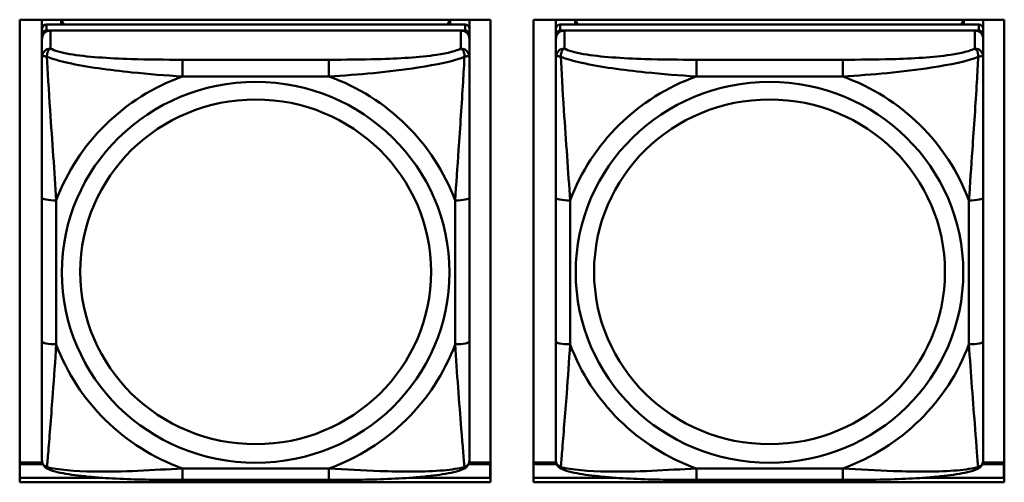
# Model space of a CAD drawing. Header units: inches. Extents: x 8.7 to 68.4, y -2.3 to 39.9.
# Tile 50 of 118: x 47.866 to 49.227, y 14.018 to 14.657. Entities that reach past the tile are written whole.
import ezdxf

# ---------------------------------------------------------------- set-up
doc = ezdxf.new("R2010")
doc.units = ezdxf.units.IN
doc.header["$MEASUREMENT"] = 0
doc.layers.add('Visible Edges(ROSSANSI)', color=7, linetype='Continuous', lineweight=50)
doc.layers.add('Visible Tangent Edges(ROSSANSI)', color=7, linetype='Continuous', lineweight=50)

msp = doc.modelspace()

# ---------------------------------------------------------------- linework, layer by layer
at = {"layer": 'Visible Edges(ROSSANSI)'}
for p, q in [((47.8662, 14.0182), (47.8662, 14.6569)), ((47.8662, 14.6569), (48.5167, 14.6569)), ((47.897, 14.6445), (47.897, 14.6569)), ((47.9236, 14.6503), (47.9236, 14.6569)), ((47.9274, 14.6503), (47.9241, 14.6569)), ((48.4606, 14.6569), (48.4573, 14.6503)), ((48.461, 14.6569), (48.461, 14.6503)), ((48.4876, 14.6569), (48.4876, 14.6445)), ((48.5167, 14.6569), (48.5167, 14.0182)), ((48.5762, 14.0182), (48.5762, 14.6569)), ((48.5762, 14.6569), (49.2267, 14.6569)), ((48.607, 14.6445), (48.607, 14.6569)), ((48.6336, 14.6503), (48.6336, 14.6569)), ((48.6374, 14.6503), (48.6341, 14.6569)), ((49.1706, 14.6569), (49.1673, 14.6503)), ((49.171, 14.6569), (49.171, 14.6503)), ((49.1976, 14.6569), (49.1976, 14.6445)), ((49.2267, 14.6569), (49.2267, 14.0182)), ((47.897, 14.6445), (47.897, 14.6362)), ((48.4817, 14.6503), (47.903, 14.6503)), ((47.903, 14.642), (48.4817, 14.642)), ((48.4758, 14.642), (47.9089, 14.642)), ((48.4876, 14.6362), (48.4876, 14.6445)), ((48.607, 14.6445), (48.607, 14.6362)), ((49.1917, 14.6503), (48.613, 14.6503)), ((48.613, 14.642), (49.1917, 14.642)), ((49.1858, 14.642), (48.6189, 14.642)), ((49.1976, 14.6362), (49.1976, 14.6445)), ((47.897, 14.6304), (47.897, 14.6362)), ((47.897, 14.6304), (47.897, 14.6055)), ((48.4876, 14.6362), (48.4876, 14.6304)), ((48.4876, 14.6055), (48.4876, 14.6304)), ((48.607, 14.6304), (48.607, 14.6362)), ((48.607, 14.6304), (48.607, 14.6055)), ((49.1976, 14.6362), (49.1976, 14.6304)), ((49.1976, 14.6055), (49.1976, 14.6304)), ((47.897, 14.4111), (47.897, 14.2125)), ((48.4876, 14.2125), (48.4876, 14.4111)), ((48.607, 14.4111), (48.607, 14.2125)), ((49.1976, 14.2125), (49.1976, 14.4111)), ((47.8975, 14.0454), (47.8662, 14.0454)), ((47.8662, 14.0431), (47.8983, 14.0431)), ((48.4863, 14.0431), (48.5161, 14.0431)), ((48.5167, 14.0454), (48.4871, 14.0454)), ((48.5161, 14.0431), (48.5161, 14.0243)), ((48.6075, 14.0454), (48.5762, 14.0454)), ((48.5762, 14.0431), (48.6083, 14.0431)), ((49.1963, 14.0431), (49.2261, 14.0431)), ((49.2267, 14.0454), (49.1971, 14.0454)), ((49.2261, 14.0431), (49.2261, 14.0243)), ((48.5167, 14.0352), (48.5161, 14.0352)), ((49.2267, 14.0352), (49.2261, 14.0352)), ((47.8662, 14.0243), (47.981, 14.0243)), ((48.5167, 14.0182), (47.8662, 14.0182)), ((48.2935, 14.0215), (48.0912, 14.0215)), ((48.4037, 14.0243), (48.5167, 14.0243)), ((48.5762, 14.0243), (48.691, 14.0243)), ((49.2267, 14.0182), (48.5762, 14.0182)), ((49.0035, 14.0215), (48.8012, 14.0215)), ((49.1137, 14.0243), (49.2267, 14.0243))]:
    msp.add_line(p, q, dxfattribs=at)
for centre, major_axis, start_param, end_param in [((47.903, 14.6445), (-0.00591, 0), 4.712389, 6.283185), ((47.903, 14.6362), (-0.00591, 0), 4.712389, 6.283185), ((47.9089, 14.6304), (-0.0118, 0), 4.712389, 6.283185), ((48.4758, 14.6304), (0.0118, 0), 0, 1.570796), ((48.4817, 14.6445), (0.00591, 0), 0, 1.570796), ((48.4817, 14.6362), (0.00591, 0), 0, 1.570796), ((48.613, 14.6445), (-0.00591, 0), 4.712389, 6.283185), ((48.613, 14.6362), (-0.00591, 0), 4.712389, 6.283185), ((48.6189, 14.6304), (-0.0118, 0), 4.712389, 6.283185), ((49.1858, 14.6304), (0.0118, 0), 0, 1.570796), ((49.1917, 14.6445), (0.00591, 0), 0, 1.570796), ((49.1917, 14.6362), (0.00591, 0), 0, 1.570796)]:
    msp.add_ellipse(centre, major_axis=major_axis, ratio=0.981793, start_param=start_param, end_param=end_param, dxfattribs=at)
for points, knots in [([(47.897, 14.6055), (47.897, 14.5964), (47.897, 14.5812), (47.897, 14.564), (47.897, 14.5376), (47.897, 14.5073), (47.897, 14.4779), (47.897, 14.4555), (47.897, 14.4331), (47.897, 14.4111)], [-0.7968224, -0.7968224, -0.7968224, -0.7968224, -0.6514613, -0.6514613, -0.6514613, -0.427691, -0.427691, -0.427691, -0.2569517, -0.2569517, -0.2569517, -0.2569517]), ([(48.4876, 14.4111), (48.4876, 14.4343), (48.4876, 14.458), (48.4876, 14.4817), (48.4876, 14.5128), (48.4876, 14.5451), (48.4876, 14.5719), (48.4876, 14.5858), (48.4876, 14.5978), (48.4876, 14.6055)], [0.2569537, 0.2569537, 0.2569537, 0.2569537, 0.4371919, 0.4371919, 0.4371919, 0.6739428, 0.6739428, 0.6739428, 0.7963818, 0.7963818, 0.7963818, 0.7963818]), ([(48.607, 14.6055), (48.607, 14.5964), (48.607, 14.5812), (48.607, 14.564), (48.607, 14.5376), (48.607, 14.5073), (48.607, 14.4779), (48.607, 14.4555), (48.607, 14.4331), (48.607, 14.4111)], [-0.7968224, -0.7968224, -0.7968224, -0.7968224, -0.6514613, -0.6514613, -0.6514613, -0.427691, -0.427691, -0.427691, -0.2569517, -0.2569517, -0.2569517, -0.2569517]), ([(49.1976, 14.4111), (49.1976, 14.4343), (49.1976, 14.458), (49.1976, 14.4817), (49.1976, 14.5128), (49.1976, 14.5451), (49.1976, 14.5719), (49.1976, 14.5858), (49.1976, 14.5978), (49.1976, 14.6055)], [0.2569537, 0.2569537, 0.2569537, 0.2569537, 0.4371919, 0.4371919, 0.4371919, 0.6739428, 0.6739428, 0.6739428, 0.7963818, 0.7963818, 0.7963818, 0.7963818]), ([(47.897, 14.2125), (47.897, 14.1892), (47.897, 14.1658), (47.897, 14.1437), (47.897, 14.1145), (47.897, 14.0862), (47.897, 14.0673), (47.897, 14.0576), (47.897, 14.0508), (47.897, 14.0489)], [0.2569537, 0.2569537, 0.2569537, 0.2569537, 0.4371919, 0.4371919, 0.4371919, 0.6739428, 0.6739428, 0.6739428, 0.7963818, 0.7963818, 0.7963818, 0.7963818]), ([(48.4876, 14.0489), (48.4876, 14.0511), (48.4876, 14.0603), (48.4876, 14.0731), (48.4876, 14.0926), (48.4876, 14.1195), (48.4876, 14.1472), (48.4876, 14.1684), (48.4876, 14.1905), (48.4876, 14.2125)], [-0.7968224, -0.7968224, -0.7968224, -0.7968224, -0.6514613, -0.6514613, -0.6514613, -0.427691, -0.427691, -0.427691, -0.2569517, -0.2569517, -0.2569517, -0.2569517]), ([(48.607, 14.2125), (48.607, 14.1892), (48.607, 14.1658), (48.607, 14.1437), (48.607, 14.1145), (48.607, 14.0862), (48.607, 14.0673), (48.607, 14.0576), (48.607, 14.0508), (48.607, 14.0489)], [0.2569537, 0.2569537, 0.2569537, 0.2569537, 0.4371919, 0.4371919, 0.4371919, 0.6739428, 0.6739428, 0.6739428, 0.7963818, 0.7963818, 0.7963818, 0.7963818]), ([(49.1976, 14.0489), (49.1976, 14.0511), (49.1976, 14.0603), (49.1976, 14.0731), (49.1976, 14.0926), (49.1976, 14.1195), (49.1976, 14.1472), (49.1976, 14.1684), (49.1976, 14.1905), (49.1976, 14.2125)], [-0.7968224, -0.7968224, -0.7968224, -0.7968224, -0.6514613, -0.6514613, -0.6514613, -0.427691, -0.427691, -0.427691, -0.2569517, -0.2569517, -0.2569517, -0.2569517]), ([(47.9051, 14.0366), (47.904, 14.0371), (47.9029, 14.0377), (47.901, 14.0392), (47.9001, 14.0402), (47.8987, 14.0421), (47.8982, 14.0431), (47.8975, 14.045), (47.8973, 14.0459), (47.8971, 14.0475), (47.897, 14.0483), (47.897, 14.0489)], [0.02510739, 0.02510739, 0.02510739, 0.02510739, 0.03073999, 0.03073999, 0.03637259, 0.03637259, 0.0420052, 0.0420052, 0.0476378, 0.0476378, 0.0532704, 0.0532704, 0.0532704, 0.0532704]), ([(48.4796, 14.0366), (48.4806, 14.0371), (48.4817, 14.0377), (48.4837, 14.0392), (48.4845, 14.0402), (48.4859, 14.0421), (48.4864, 14.0431), (48.4871, 14.045), (48.4873, 14.0459), (48.4876, 14.0475), (48.4876, 14.0483), (48.4876, 14.0489)], [0.02510739, 0.02510739, 0.02510739, 0.02510739, 0.03073999, 0.03073999, 0.03637259, 0.03637259, 0.0420052, 0.0420052, 0.0476378, 0.0476378, 0.0532704, 0.0532704, 0.0532704, 0.0532704]), ([(48.6151, 14.0366), (48.614, 14.0371), (48.6129, 14.0377), (48.611, 14.0392), (48.6101, 14.0402), (48.6087, 14.0421), (48.6082, 14.0431), (48.6075, 14.045), (48.6073, 14.0459), (48.6071, 14.0475), (48.607, 14.0483), (48.607, 14.0489)], [0.02510739, 0.02510739, 0.02510739, 0.02510739, 0.03073999, 0.03073999, 0.03637259, 0.03637259, 0.0420052, 0.0420052, 0.0476378, 0.0476378, 0.0532704, 0.0532704, 0.0532704, 0.0532704]), ([(49.1896, 14.0366), (49.1906, 14.0371), (49.1917, 14.0377), (49.1937, 14.0392), (49.1945, 14.0402), (49.1959, 14.0421), (49.1964, 14.0431), (49.1971, 14.045), (49.1973, 14.0459), (49.1976, 14.0475), (49.1976, 14.0483), (49.1976, 14.0489)], [0.02510739, 0.02510739, 0.02510739, 0.02510739, 0.03073999, 0.03073999, 0.03637259, 0.03637259, 0.0420052, 0.0420052, 0.0476378, 0.0476378, 0.0532704, 0.0532704, 0.0532704, 0.0532704]), ([(48.0912, 14.0215), (48.0776, 14.0215), (48.064, 14.0216), (48.0367, 14.0219), (48.0231, 14.0223), (47.9962, 14.0233), (47.9829, 14.024), (47.9573, 14.0262), (47.9451, 14.0275), (47.923, 14.0311), (47.9135, 14.0331), (47.9051, 14.0366)], [0.2569517, 0.2569517, 0.2569517, 0.2569517, 0.3597049, 0.3597049, 0.4624581, 0.4624581, 0.5652112, 0.5652112, 0.6679644, 0.6679644, 0.7707176, 0.7707176, 0.7707176, 0.7707176]), ([(48.4796, 14.0366), (48.4711, 14.0331), (48.4616, 14.0311), (48.4396, 14.0275), (48.4274, 14.0262), (48.4017, 14.024), (48.3884, 14.0233), (48.3616, 14.0223), (48.348, 14.0219), (48.3207, 14.0216), (48.307, 14.0215), (48.2935, 14.0215)], [-0.7703505, -0.7703505, -0.7703505, -0.7703505, -0.6676711, -0.6676711, -0.5649918, -0.5649918, -0.4623124, -0.4623124, -0.3596331, -0.3596331, -0.2569537, -0.2569537, -0.2569537, -0.2569537]), ([(48.8012, 14.0215), (48.7876, 14.0215), (48.774, 14.0216), (48.7467, 14.0219), (48.7331, 14.0223), (48.7062, 14.0233), (48.6929, 14.024), (48.6673, 14.0262), (48.6551, 14.0275), (48.633, 14.0311), (48.6235, 14.0331), (48.6151, 14.0366)], [0.2569517, 0.2569517, 0.2569517, 0.2569517, 0.3597049, 0.3597049, 0.4624581, 0.4624581, 0.5652112, 0.5652112, 0.6679644, 0.6679644, 0.7707176, 0.7707176, 0.7707176, 0.7707176]), ([(49.1896, 14.0366), (49.1811, 14.0331), (49.1716, 14.0311), (49.1496, 14.0275), (49.1374, 14.0262), (49.1117, 14.024), (49.0984, 14.0233), (49.0716, 14.0223), (49.058, 14.0219), (49.0307, 14.0216), (49.017, 14.0215), (49.0035, 14.0215)], [-0.7703505, -0.7703505, -0.7703505, -0.7703505, -0.6676711, -0.6676711, -0.5649918, -0.5649918, -0.4623124, -0.4623124, -0.3596331, -0.3596331, -0.2569537, -0.2569537, -0.2569537, -0.2569537])]:
    msp.add_open_spline(points, degree=3, knots=knots, dxfattribs=at)
at = {"layer": 'Visible Tangent Edges(ROSSANSI)'}
for p, q in [((47.903, 14.642), (47.903, 14.6503)), ((47.9089, 14.6171), (47.9089, 14.642)), ((48.4758, 14.642), (48.4758, 14.6171)), ((48.4817, 14.6503), (48.4817, 14.642)), ((48.613, 14.642), (48.613, 14.6503)), ((48.6189, 14.6171), (48.6189, 14.642)), ((49.1858, 14.642), (49.1858, 14.6171)), ((49.1917, 14.6503), (49.1917, 14.642)), ((48.0912, 14.6017), (48.0912, 14.5786)), ((48.2935, 14.6017), (48.0912, 14.6017)), ((48.2935, 14.6017), (48.2935, 14.5786)), ((48.8012, 14.6017), (48.8012, 14.5786)), ((49.0035, 14.6017), (48.8012, 14.6017)), ((49.0035, 14.6017), (49.0035, 14.5786)), ((48.0912, 14.5786), (48.2935, 14.5786)), ((48.8012, 14.5786), (49.0035, 14.5786)), ((47.9167, 14.2087), (47.9167, 14.4073)), ((48.4679, 14.4073), (48.4679, 14.2087)), ((48.6267, 14.2087), (48.6267, 14.4073)), ((49.1779, 14.4073), (49.1779, 14.2087)), ((48.2935, 14.0374), (48.0912, 14.0374)), ((48.0912, 14.0215), (48.0912, 14.0374)), ((48.2935, 14.0215), (48.2935, 14.0374)), ((49.0035, 14.0374), (48.8012, 14.0374)), ((48.8012, 14.0215), (48.8012, 14.0374)), ((49.0035, 14.0215), (49.0035, 14.0374))]:
    msp.add_line(p, q, dxfattribs=at)
for centre, major_axis, ratio, start_param, end_param in [((47.9089, 14.6055), (-0.0118, 0), 0.981793, 4.712389, 6.283185), ((48.4758, 14.6055), (0.0118, 0), 0.981793, 0, 1.570796), ((48.6189, 14.6055), (-0.0118, 0), 0.981793, 4.712389, 6.283185), ((49.1858, 14.6055), (0.0118, 0), 0.981793, 0, 1.570796), ((48.1923, 14.308), (-0.2936, 0), 0.981793, 5.064156, 5.931419), ((48.1923, 14.308), (0.2936, 0), 0.981793, 0.351767, 1.21903), ((48.9023, 14.308), (-0.2936, 0), 0.981793, 5.064156, 5.931419), ((48.9023, 14.308), (0.2936, 0), 0.981793, 0.351767, 1.21903), ((47.9167, 14.4111), (-0.0197, 0), 0.189952, 0, 1.570796), ((48.4679, 14.4111), (0.0197, 0), 0.189952, 4.712389, 6.283185), ((48.6267, 14.4111), (-0.0197, 0), 0.189952, 0, 1.570796), ((49.1779, 14.4111), (0.0197, 0), 0.189952, 4.712389, 6.283185), ((47.9167, 14.2125), (-0.0197, 0), 0.189952, 0, 1.570796), ((48.1923, 14.308), (-0.2936, 0), 0.981793, 0.351767, 1.21903), ((48.1923, 14.308), (0.2936, 0), 0.981793, 5.064156, 5.931419), ((48.4679, 14.2125), (0.0197, 0), 0.189952, 4.712389, 6.283185), ((48.6267, 14.2125), (-0.0197, 0), 0.189952, 0, 1.570796), ((48.9023, 14.308), (-0.2936, 0), 0.981793, 0.351767, 1.21903), ((48.9023, 14.308), (0.2936, 0), 0.981793, 5.064156, 5.931419), ((49.1779, 14.2125), (0.0197, 0), 0.189952, 4.712389, 6.283185)]:
    msp.add_ellipse(centre, major_axis=major_axis, ratio=ratio, start_param=start_param, end_param=end_param, dxfattribs=at)
for centre, major_axis in [((48.1923, 14.308), (-0.2678, 0)), ((48.9023, 14.308), (-0.2678, 0)), ((48.1923, 14.3088), (-0.2424, 0)), ((48.9023, 14.3088), (-0.2424, 0))]:
    msp.add_ellipse(centre, major_axis=major_axis, ratio=0.981793, dxfattribs=at)
for points, knots in [([(47.9039, 14.6056), (47.9039, 14.6067), (47.9039, 14.6077), (47.9042, 14.6098), (47.9044, 14.6107), (47.9048, 14.6122), (47.905, 14.6127), (47.9053, 14.6134), (47.9054, 14.6136), (47.9058, 14.6142), (47.906, 14.6145), (47.9065, 14.6153), (47.9069, 14.6157), (47.9078, 14.6165), (47.9083, 14.6169), (47.9089, 14.6171)], [-0.00023197, -0.00023197, -0.00023197, -0.00023197, 0.00913095, 0.00913095, 0.01983142, 0.01983142, 0.02651922, 0.02651922, 0.02986312, 0.02986312, 0.03521335, 0.03521335, 0.04377373, 0.04377373, 0.0532704, 0.0532704, 0.0532704, 0.0532704]), ([(48.0912, 14.6017), (48.0675, 14.6017), (48.0435, 14.6018), (48.0202, 14.6026), (47.9895, 14.6036), (47.9586, 14.6055), (47.9354, 14.6095), (47.9233, 14.6116), (47.9137, 14.6142), (47.9089, 14.6171)], [0.2569537, 0.2569537, 0.2569537, 0.2569537, 0.4371919, 0.4371919, 0.4371919, 0.6739428, 0.6739428, 0.6739428, 0.7963818, 0.7963818, 0.7963818, 0.7963818]), ([(48.4758, 14.6171), (48.4701, 14.6137), (48.4576, 14.6107), (48.4423, 14.6084), (48.4189, 14.605), (48.3898, 14.6033), (48.3607, 14.6025), (48.3385, 14.6018), (48.3159, 14.6017), (48.2935, 14.6017)], [-0.7968224, -0.7968224, -0.7968224, -0.7968224, -0.6514613, -0.6514613, -0.6514613, -0.427691, -0.427691, -0.427691, -0.2569517, -0.2569517, -0.2569517, -0.2569517]), ([(48.4758, 14.6171), (48.4763, 14.6169), (48.4768, 14.6165), (48.4777, 14.6157), (48.4781, 14.6153), (48.4787, 14.6145), (48.4789, 14.6142), (48.4792, 14.6136), (48.4793, 14.6134), (48.4796, 14.6127), (48.4798, 14.6122), (48.4803, 14.6107), (48.4805, 14.6098), (48.4807, 14.6077), (48.4808, 14.6067), (48.4807, 14.6056)], [-0.0532704, -0.0532704, -0.0532704, -0.0532704, -0.04377373, -0.04377373, -0.03521335, -0.03521335, -0.02986312, -0.02986312, -0.02651922, -0.02651922, -0.01983142, -0.01983142, -0.00913095, -0.00913095, 0.00023197, 0.00023197, 0.00023197, 0.00023197]), ([(48.6139, 14.6056), (48.6139, 14.6067), (48.6139, 14.6077), (48.6142, 14.6098), (48.6144, 14.6107), (48.6148, 14.6122), (48.615, 14.6127), (48.6153, 14.6134), (48.6154, 14.6136), (48.6158, 14.6142), (48.616, 14.6145), (48.6165, 14.6153), (48.6169, 14.6157), (48.6178, 14.6165), (48.6183, 14.6169), (48.6189, 14.6171)], [-0.00023197, -0.00023197, -0.00023197, -0.00023197, 0.00913095, 0.00913095, 0.01983142, 0.01983142, 0.02651922, 0.02651922, 0.02986312, 0.02986312, 0.03521335, 0.03521335, 0.04377373, 0.04377373, 0.0532704, 0.0532704, 0.0532704, 0.0532704]), ([(48.8012, 14.6017), (48.7775, 14.6017), (48.7535, 14.6018), (48.7302, 14.6026), (48.6995, 14.6036), (48.6686, 14.6055), (48.6454, 14.6095), (48.6333, 14.6116), (48.6237, 14.6142), (48.6189, 14.6171)], [0.2569537, 0.2569537, 0.2569537, 0.2569537, 0.4371919, 0.4371919, 0.4371919, 0.6739428, 0.6739428, 0.6739428, 0.7963818, 0.7963818, 0.7963818, 0.7963818]), ([(49.1858, 14.6171), (49.1801, 14.6137), (49.1676, 14.6107), (49.1523, 14.6084), (49.1289, 14.605), (49.0998, 14.6033), (49.0707, 14.6025), (49.0485, 14.6018), (49.0259, 14.6017), (49.0035, 14.6017)], [-0.7968224, -0.7968224, -0.7968224, -0.7968224, -0.6514613, -0.6514613, -0.6514613, -0.427691, -0.427691, -0.427691, -0.2569517, -0.2569517, -0.2569517, -0.2569517]), ([(49.1858, 14.6171), (49.1863, 14.6169), (49.1868, 14.6165), (49.1877, 14.6157), (49.1881, 14.6153), (49.1887, 14.6145), (49.1889, 14.6142), (49.1892, 14.6136), (49.1893, 14.6134), (49.1896, 14.6127), (49.1898, 14.6122), (49.1903, 14.6107), (49.1905, 14.6098), (49.1907, 14.6077), (49.1908, 14.6067), (49.1907, 14.6056)], [-0.0532704, -0.0532704, -0.0532704, -0.0532704, -0.04377373, -0.04377373, -0.03521335, -0.03521335, -0.02986312, -0.02986312, -0.02651922, -0.02651922, -0.01983142, -0.01983142, -0.00913095, -0.00913095, 0.00023197, 0.00023197, 0.00023197, 0.00023197]), ([(47.897, 14.6055), (47.897, 14.6058), (47.8971, 14.606), (47.8974, 14.6063), (47.8975, 14.6065), (47.8979, 14.6066), (47.8981, 14.6067), (47.8984, 14.6067), (47.8985, 14.6067), (47.899, 14.6068), (47.8993, 14.6067), (47.9002, 14.6066), (47.9009, 14.6065), (47.9023, 14.6061), (47.9031, 14.6059), (47.9039, 14.6056)], [-0.0532704, -0.0532704, -0.0532704, -0.0532704, -0.04377373, -0.04377373, -0.03521335, -0.03521335, -0.02986312, -0.02986312, -0.02651922, -0.02651922, -0.01983142, -0.01983142, -0.00913095, -0.00913095, 0.00023197, 0.00023197, 0.00023197, 0.00023197]), ([(47.9039, 14.6056), (47.9115, 14.6027), (47.9216, 14.5998), (47.9586, 14.5916), (47.9903, 14.5874), (48.0446, 14.5818), (48.0678, 14.5799), (48.0912, 14.5786)], [-0.7478145, -0.7478145, -0.7478145, -0.7478145, -0.6493253, -0.6493253, -0.427691, -0.427691, -0.2569537, -0.2569537, -0.2569537, -0.2569537]), ([(47.9167, 14.4073), (47.9143, 14.447), (47.911, 14.4892), (47.9064, 14.5592), (47.9048, 14.5866), (47.9039, 14.6056)], [0.2569517, 0.2569517, 0.2569517, 0.2569517, 0.5559983, 0.5559983, 0.7482818, 0.7482818, 0.7482818, 0.7482818]), ([(48.2935, 14.5786), (48.3339, 14.5809), (48.3763, 14.5847), (48.442, 14.5948), (48.4664, 14.5998), (48.4807, 14.6056)], [0.2569517, 0.2569517, 0.2569517, 0.2569517, 0.5559983, 0.5559983, 0.7482818, 0.7482818, 0.7482818, 0.7482818]), ([(48.4807, 14.6056), (48.4803, 14.5957), (48.4796, 14.5836), (48.4771, 14.5415), (48.4748, 14.5083), (48.471, 14.4533), (48.4693, 14.4302), (48.4679, 14.4073)], [-0.7478145, -0.7478145, -0.7478145, -0.7478145, -0.6493253, -0.6493253, -0.427691, -0.427691, -0.2569537, -0.2569537, -0.2569537, -0.2569537]), ([(48.4807, 14.6056), (48.4816, 14.6059), (48.4823, 14.6061), (48.4838, 14.6065), (48.4844, 14.6066), (48.4854, 14.6067), (48.4857, 14.6068), (48.4861, 14.6067), (48.4862, 14.6067), (48.4865, 14.6067), (48.4867, 14.6066), (48.4871, 14.6065), (48.4873, 14.6063), (48.4875, 14.606), (48.4876, 14.6058), (48.4876, 14.6055)], [-0.00023197, -0.00023197, -0.00023197, -0.00023197, 0.00913095, 0.00913095, 0.01983142, 0.01983142, 0.02651922, 0.02651922, 0.02986312, 0.02986312, 0.03521335, 0.03521335, 0.04377373, 0.04377373, 0.0532704, 0.0532704, 0.0532704, 0.0532704]), ([(48.607, 14.6055), (48.607, 14.6058), (48.6071, 14.606), (48.6074, 14.6063), (48.6075, 14.6065), (48.6079, 14.6066), (48.6081, 14.6067), (48.6084, 14.6067), (48.6085, 14.6067), (48.609, 14.6068), (48.6093, 14.6067), (48.6102, 14.6066), (48.6109, 14.6065), (48.6123, 14.6061), (48.6131, 14.6059), (48.6139, 14.6056)], [-0.0532704, -0.0532704, -0.0532704, -0.0532704, -0.04377373, -0.04377373, -0.03521335, -0.03521335, -0.02986312, -0.02986312, -0.02651922, -0.02651922, -0.01983142, -0.01983142, -0.00913095, -0.00913095, 0.00023197, 0.00023197, 0.00023197, 0.00023197]), ([(48.6139, 14.6056), (48.6215, 14.6027), (48.6316, 14.5998), (48.6686, 14.5916), (48.7003, 14.5874), (48.7546, 14.5818), (48.7778, 14.5799), (48.8012, 14.5786)], [-0.7478145, -0.7478145, -0.7478145, -0.7478145, -0.6493253, -0.6493253, -0.427691, -0.427691, -0.2569537, -0.2569537, -0.2569537, -0.2569537]), ([(48.6267, 14.4073), (48.6243, 14.447), (48.621, 14.4892), (48.6164, 14.5592), (48.6148, 14.5866), (48.6139, 14.6056)], [0.2569517, 0.2569517, 0.2569517, 0.2569517, 0.5559983, 0.5559983, 0.7482818, 0.7482818, 0.7482818, 0.7482818]), ([(49.0035, 14.5786), (49.0439, 14.5809), (49.0863, 14.5847), (49.152, 14.5948), (49.1764, 14.5998), (49.1907, 14.6056)], [0.2569517, 0.2569517, 0.2569517, 0.2569517, 0.5559983, 0.5559983, 0.7482818, 0.7482818, 0.7482818, 0.7482818]), ([(49.1907, 14.6056), (49.1903, 14.5957), (49.1896, 14.5836), (49.1871, 14.5415), (49.1848, 14.5083), (49.181, 14.4533), (49.1793, 14.4302), (49.1779, 14.4073)], [-0.7478145, -0.7478145, -0.7478145, -0.7478145, -0.6493253, -0.6493253, -0.427691, -0.427691, -0.2569537, -0.2569537, -0.2569537, -0.2569537]), ([(49.1907, 14.6056), (49.1916, 14.6059), (49.1923, 14.6061), (49.1938, 14.6065), (49.1944, 14.6066), (49.1954, 14.6067), (49.1957, 14.6068), (49.1961, 14.6067), (49.1962, 14.6067), (49.1965, 14.6067), (49.1967, 14.6066), (49.1971, 14.6065), (49.1973, 14.6063), (49.1975, 14.606), (49.1976, 14.6058), (49.1976, 14.6055)], [-0.00023197, -0.00023197, -0.00023197, -0.00023197, 0.00913095, 0.00913095, 0.01983142, 0.01983142, 0.02651922, 0.02651922, 0.02986312, 0.02986312, 0.03521335, 0.03521335, 0.04377373, 0.04377373, 0.0532704, 0.0532704, 0.0532704, 0.0532704]), ([(47.9039, 14.0393), (47.9044, 14.0443), (47.905, 14.0519), (47.9075, 14.0825), (47.9098, 14.1117), (47.9137, 14.1632), (47.9153, 14.1857), (47.9167, 14.2087)], [-0.7478145, -0.7478145, -0.7478145, -0.7478145, -0.6493253, -0.6493253, -0.427691, -0.427691, -0.2569537, -0.2569537, -0.2569537, -0.2569537]), ([(48.4679, 14.2087), (48.4703, 14.169), (48.4736, 14.1279), (48.4782, 14.069), (48.4798, 14.0485), (48.4807, 14.0393)], [0.2569517, 0.2569517, 0.2569517, 0.2569517, 0.5559983, 0.5559983, 0.7482818, 0.7482818, 0.7482818, 0.7482818]), ([(48.6139, 14.0393), (48.6144, 14.0443), (48.615, 14.0519), (48.6175, 14.0825), (48.6198, 14.1117), (48.6237, 14.1632), (48.6253, 14.1857), (48.6267, 14.2087)], [-0.7478145, -0.7478145, -0.7478145, -0.7478145, -0.6493253, -0.6493253, -0.427691, -0.427691, -0.2569537, -0.2569537, -0.2569537, -0.2569537]), ([(49.1779, 14.2087), (49.1803, 14.169), (49.1836, 14.1279), (49.1882, 14.069), (49.1898, 14.0485), (49.1907, 14.0393)], [0.2569517, 0.2569517, 0.2569517, 0.2569517, 0.5559983, 0.5559983, 0.7482818, 0.7482818, 0.7482818, 0.7482818]), ([(47.9039, 14.0393), (47.9031, 14.0395), (47.9023, 14.0399), (47.9009, 14.0407), (47.9002, 14.0412), (47.8993, 14.0422), (47.899, 14.0426), (47.8985, 14.0432), (47.8984, 14.0434), (47.8981, 14.044), (47.8979, 14.0444), (47.8975, 14.0453), (47.8974, 14.046), (47.8971, 14.0474), (47.897, 14.0481), (47.897, 14.0489)], [-0.00023197, -0.00023197, -0.00023197, -0.00023197, 0.00913095, 0.00913095, 0.01983142, 0.01983142, 0.02651922, 0.02651922, 0.02986312, 0.02986312, 0.03521335, 0.03521335, 0.04377373, 0.04377373, 0.0532704, 0.0532704, 0.0532704, 0.0532704]), ([(48.4876, 14.0489), (48.4876, 14.0481), (48.4875, 14.0474), (48.4873, 14.046), (48.4871, 14.0453), (48.4867, 14.0444), (48.4865, 14.044), (48.4862, 14.0434), (48.4861, 14.0432), (48.4857, 14.0426), (48.4854, 14.0422), (48.4844, 14.0412), (48.4838, 14.0407), (48.4823, 14.0399), (48.4816, 14.0395), (48.4807, 14.0393)], [-0.0532704, -0.0532704, -0.0532704, -0.0532704, -0.04377373, -0.04377373, -0.03521335, -0.03521335, -0.02986312, -0.02986312, -0.02651922, -0.02651922, -0.01983142, -0.01983142, -0.00913095, -0.00913095, 0.00023197, 0.00023197, 0.00023197, 0.00023197]), ([(48.6139, 14.0393), (48.6131, 14.0395), (48.6123, 14.0399), (48.6109, 14.0407), (48.6102, 14.0412), (48.6093, 14.0422), (48.609, 14.0426), (48.6085, 14.0432), (48.6084, 14.0434), (48.6081, 14.044), (48.6079, 14.0444), (48.6075, 14.0453), (48.6074, 14.046), (48.6071, 14.0474), (48.607, 14.0481), (48.607, 14.0489)], [-0.00023197, -0.00023197, -0.00023197, -0.00023197, 0.00913095, 0.00913095, 0.01983142, 0.01983142, 0.02651922, 0.02651922, 0.02986312, 0.02986312, 0.03521335, 0.03521335, 0.04377373, 0.04377373, 0.0532704, 0.0532704, 0.0532704, 0.0532704]), ([(49.1976, 14.0489), (49.1976, 14.0481), (49.1975, 14.0474), (49.1973, 14.046), (49.1971, 14.0453), (49.1967, 14.0444), (49.1965, 14.044), (49.1962, 14.0434), (49.1961, 14.0432), (49.1957, 14.0426), (49.1954, 14.0422), (49.1944, 14.0412), (49.1938, 14.0407), (49.1923, 14.0399), (49.1916, 14.0395), (49.1907, 14.0393)], [-0.0532704, -0.0532704, -0.0532704, -0.0532704, -0.04377373, -0.04377373, -0.03521335, -0.03521335, -0.02986312, -0.02986312, -0.02651922, -0.02651922, -0.01983142, -0.01983142, -0.00913095, -0.00913095, 0.00023197, 0.00023197, 0.00023197, 0.00023197]), ([(47.9051, 14.0366), (47.9049, 14.0367), (47.9048, 14.0368), (47.9044, 14.0371), (47.9042, 14.0375), (47.9039, 14.0383), (47.9039, 14.0387), (47.9039, 14.0393)], [-0.02510739, -0.02510739, -0.02510739, -0.02510739, -0.01983142, -0.01983142, -0.00913095, -0.00913095, 0.00023197, 0.00023197, 0.00023197, 0.00023197]), ([(48.0912, 14.0374), (48.0507, 14.0351), (48.0083, 14.0324), (47.9427, 14.0334), (47.9183, 14.0353), (47.9039, 14.0393)], [0.2569517, 0.2569517, 0.2569517, 0.2569517, 0.5559983, 0.5559983, 0.7482818, 0.7482818, 0.7482818, 0.7482818]), ([(48.4807, 14.0393), (48.4731, 14.0373), (48.4631, 14.0357), (48.426, 14.0324), (48.3943, 14.0326), (48.3401, 14.0346), (48.3168, 14.036), (48.2935, 14.0374)], [-0.7478145, -0.7478145, -0.7478145, -0.7478145, -0.6493253, -0.6493253, -0.427691, -0.427691, -0.2569537, -0.2569537, -0.2569537, -0.2569537]), ([(48.4807, 14.0393), (48.4808, 14.0387), (48.4807, 14.0383), (48.4805, 14.0375), (48.4803, 14.0371), (48.4799, 14.0368), (48.4797, 14.0367), (48.4796, 14.0366)], [-0.00023197, -0.00023197, -0.00023197, -0.00023197, 0.00913095, 0.00913095, 0.01983142, 0.01983142, 0.02510739, 0.02510739, 0.02510739, 0.02510739]), ([(48.6151, 14.0366), (48.6149, 14.0367), (48.6148, 14.0368), (48.6144, 14.0371), (48.6142, 14.0375), (48.6139, 14.0383), (48.6139, 14.0387), (48.6139, 14.0393)], [-0.02510739, -0.02510739, -0.02510739, -0.02510739, -0.01983142, -0.01983142, -0.00913095, -0.00913095, 0.00023197, 0.00023197, 0.00023197, 0.00023197]), ([(48.8012, 14.0374), (48.7607, 14.0351), (48.7183, 14.0324), (48.6527, 14.0334), (48.6283, 14.0353), (48.6139, 14.0393)], [0.2569517, 0.2569517, 0.2569517, 0.2569517, 0.5559983, 0.5559983, 0.7482818, 0.7482818, 0.7482818, 0.7482818]), ([(49.1907, 14.0393), (49.1831, 14.0373), (49.1731, 14.0357), (49.136, 14.0324), (49.1043, 14.0326), (49.0501, 14.0346), (49.0268, 14.036), (49.0035, 14.0374)], [-0.7478145, -0.7478145, -0.7478145, -0.7478145, -0.6493253, -0.6493253, -0.427691, -0.427691, -0.2569537, -0.2569537, -0.2569537, -0.2569537]), ([(49.1907, 14.0393), (49.1908, 14.0387), (49.1907, 14.0383), (49.1905, 14.0375), (49.1903, 14.0371), (49.1899, 14.0368), (49.1897, 14.0367), (49.1896, 14.0366)], [-0.00023197, -0.00023197, -0.00023197, -0.00023197, 0.00913095, 0.00913095, 0.01983142, 0.01983142, 0.02510739, 0.02510739, 0.02510739, 0.02510739])]:
    msp.add_open_spline(points, degree=3, knots=knots, dxfattribs=at)

doc.saveas('drawing.dxf')
